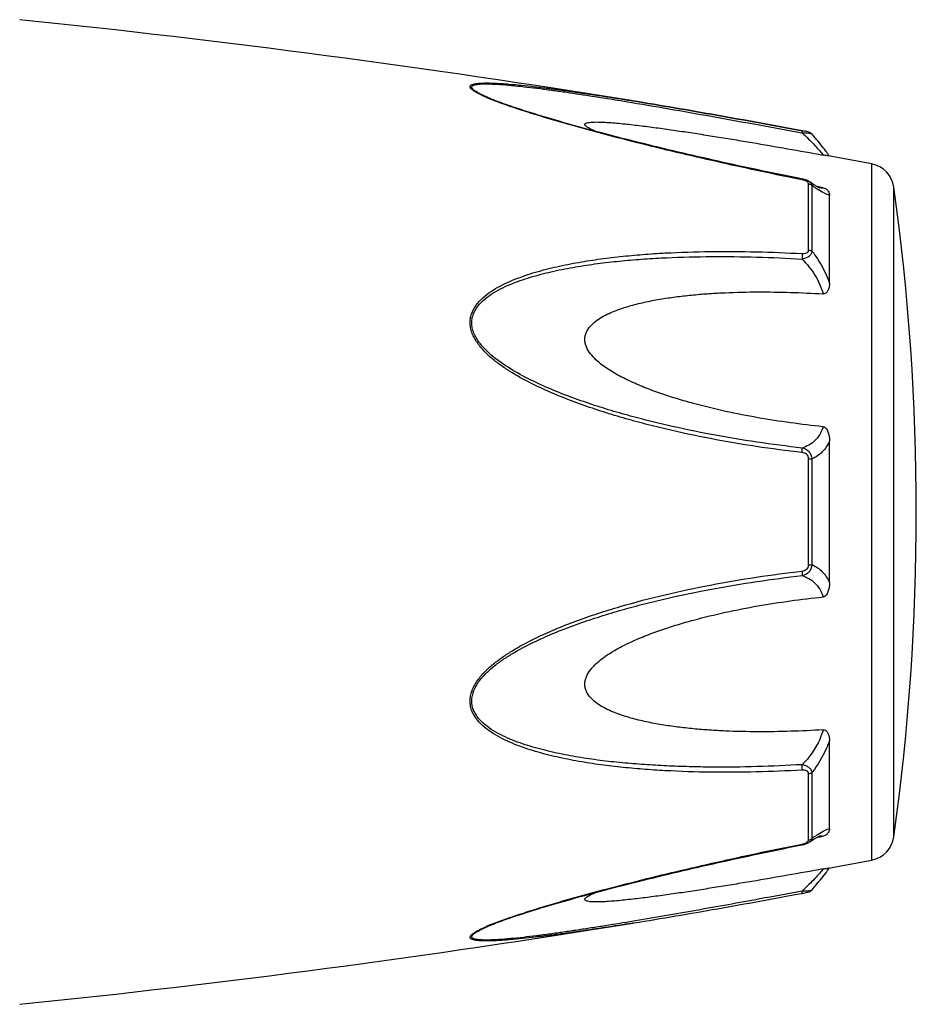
# Model space of a CAD drawing. Header units: millimetres. Extents: x 60394 to 199354, y 20895 to 166073.
# Tile 207 of 256: x 134244 to 134286, y 21633 to 21679. Entities that reach past the tile are written whole.
import ezdxf

# ---------------------------------------------------------------- set-up
doc = ezdxf.new("R2010")
doc.units = ezdxf.units.MM

msp = doc.modelspace()

# ---------------------------------------------------------------- linework, layer by layer
at = {"color": 0, "linetype": 'Continuous'}
for p, q in [((134265.908, 21675.629), (134265.905, 21675.63)), ((134272.442, 21675.465), (134272.652, 21675.43)), ((134272.617, 21675.519), (134272.636, 21675.516)), ((134272.636, 21675.516), (134272.665, 21675.511)), ((134272.666, 21675.511), (134272.636, 21675.516)), ((134280.703, 21673.992), (134280.721, 21673.989)), ((134280.74, 21674.09), (134280.723, 21674.093)), ((134281.199, 21673.922), (134281.199, 21673.922)), ((134284.021, 21639.507), (134284.021, 21672.516)), ((134280.727, 21671.802), (134280.552, 21671.837)), ((134281.027, 21668.434), (134281.027, 21671.576)), ((134281.079, 21671.667), (134281.078, 21671.668)), ((134281.086, 21671.662), (134281.079, 21671.667)), ((134281.205, 21668.363), (134281.205, 21671.486)), ((134281.563, 21671.414), (134281.434, 21671.439)), ((134281.552, 21671.379), (134281.552, 21671.379)), ((134281.713, 21671.386), (134281.563, 21671.414)), ((134285.07, 21640.606), (134285.07, 21671.417)), ((134282.021, 21666.852), (134282.021, 21671.036)), ((134282.021, 21652.664), (134282.021, 21659.376)), ((134281.027, 21653.501), (134281.027, 21658.541)), ((134281.205, 21653.515), (134281.205, 21658.527)), ((134282.021, 21640.996), (134282.021, 21645.184)), ((134281.027, 21640.457), (134281.027, 21643.603)), ((134281.205, 21640.547), (134281.205, 21643.674)), ((134281.077, 21640.365), (134281.078, 21640.365)), ((134281.078, 21640.365), (134281.087, 21640.371)), ((134281.431, 21640.592), (134281.558, 21640.616)), ((134281.551, 21640.653), (134281.551, 21640.653)), ((134281.558, 21640.616), (134281.713, 21640.645)), ((134280.536, 21640.192), (134280.727, 21640.23)), ((134272.693, 21636.517), (134272.741, 21636.524)), ((134265.928, 21636.41), (134265.93, 21636.41))]:
    msp.add_line(p, q, dxfattribs=at)
for centre, radius, start, end in [((134192.547, 21181.972), 500, 80.7849, 84.13647), ((134269.365, 21684.01), 9.088, 246.3609, 247.4013), ((134270.341, 21686.362), 11.634, 247.4181, 248.2786), ((134273.758, 21667.072), 10.1, 35.6084, 36.4199), ((134274.813, 21667.827), 8.803, 35.0395, 35.6116), ((134192.547, 21181.972), 499, 79.43712, 79.67776), ((134283.782, 21671.238), 1.3, 7.906, 79.4371), ((134280.451, 21670.407), 1.423, 75.2287, 78.791), ((134284.807, 21676.451), 6.132, 236.1693, 237.1241), ((134281.659, 21671.932), 0.564, 259.0707, 259.9327), ((134174.135, 21656.012), 112, 352.09404, 7.90596), ((134285.06, 21635.177), 6.609, 122.6489, 124.009), ((134280.942, 21640.457), 0.085, 350.9157, 359.9563), ((134286.853, 21632.532), 9.805, 124.0491, 125.1691), ((134283.782, 21640.785), 1.3, 280.5629, 352.094), ((134280.429, 21641.728), 1.527, 281.267, 282.0205), ((134192.547, 22130.051), 499, 280.32291, 280.56288), ((134273.847, 21644.88), 9.986, 323.6208, 324.6909), ((134275.127, 21643.967), 8.414, 324.7207, 325.0122), ((134279.248, 21645.923), 8.129, 280.4499, 280.9409), ((134192.547, 22130.051), 500, 275.86353, 279.22391), ((134269.441, 21627.847), 9.277, 112.3067, 113.5832), ((134270.401, 21625.526), 11.789, 111.7794, 112.3431)]:
    msp.add_arc(centre, radius, start, end, dxfattribs=at)
for points, knots in [([(134265.721, 21675.685), (134265.643, 21675.719), (134265.496, 21675.786), (134265.296, 21675.89), (134265.153, 21675.977), (134265.064, 21676.047), (134265.009, 21676.101), (134264.971, 21676.165), (134264.99, 21676.223), (134265.024, 21676.255), (134265.073, 21676.281), (134265.136, 21676.302), (134265.212, 21676.32), (134265.335, 21676.339), (134265.511, 21676.352), (134265.742, 21676.357), (134265.995, 21676.353), (134266.264, 21676.342), (134266.544, 21676.325), (134266.935, 21676.295), (134267.438, 21676.248), (134268.054, 21676.18), (134268.685, 21676.102), (134269.326, 21676.017), (134269.975, 21675.926), (134270.629, 21675.83), (134271.511, 21675.696), (134272.174, 21675.591), (134272.617, 21675.519)], [0, 0, 0, 0, 0.02948, 0.055907, 0.078214, 0.087353, 0.094931, 0.105555, 0.109954, 0.115017, 0.121315, 0.129009, 0.138057, 0.148338, 0.172058, 0.199047, 0.228459, 0.259634, 0.292171, 0.325754, 0.395293, 0.467136, 0.540634, 0.615369, 0.691049, 0.767475, 0.844512, 1, 1, 1, 1]), ([(134265.905, 21675.63), (134265.824, 21675.664), (134265.67, 21675.731), (134265.455, 21675.834), (134265.297, 21675.921), (134265.192, 21675.991), (134265.132, 21676.038), (134265.088, 21676.084), (134265.06, 21676.127), (134265.055, 21676.171), (134265.076, 21676.208), (134265.115, 21676.236), (134265.169, 21676.259), (134265.238, 21676.278), (134265.353, 21676.298), (134265.52, 21676.311), (134265.743, 21676.315), (134265.988, 21676.31), (134266.345, 21676.292), (134266.814, 21676.256), (134267.396, 21676.197), (134267.997, 21676.127), (134268.612, 21676.048), (134269.237, 21675.962), (134269.869, 21675.87), (134270.506, 21675.774), (134271.365, 21675.64), (134272.01, 21675.536), (134272.442, 21675.465)], [0, 0, 0, 0, 0.03089, 0.059177, 0.083881, 0.094457, 0.103528, 0.11093, 0.116684, 0.121223, 0.125685, 0.131127, 0.137993, 0.146338, 0.156051, 0.17896, 0.205464, 0.234539, 0.265468, 0.331155, 0.400252, 0.471609, 0.544574, 0.618731, 0.693793, 0.769568, 0.845928, 1, 1, 1, 1]), ([(134280.552, 21671.837), (134279.278, 21672.092), (134277.372, 21672.494), (134274.845, 21673.077), (134273.276, 21673.457), (134272.028, 21673.771), (134271.1, 21674.014), (134270.18, 21674.263), (134269.271, 21674.518), (134268.379, 21674.781), (134267.511, 21675.051), (134266.686, 21675.328), (134266.156, 21675.525), (134265.905, 21675.63)], [0, 0, 0, 0, 0.25737, 0.385747, 0.513657, 0.577329, 0.64069, 0.703648, 0.766063, 0.827658, 0.887975, 0.946116, 1, 1, 1, 1]), ([(134280.721, 21671.765), (134279.448, 21672.019), (134277.543, 21672.421), (134275.017, 21673.003), (134273.137, 21673.459), (134271.582, 21673.856), (134270.352, 21674.189), (134269.147, 21674.527), (134267.969, 21674.878), (134266.836, 21675.253), (134266.294, 21675.45), (134266.035, 21675.554)], [0, 0, 0, 0, 0.256646, 0.384673, 0.512244, 0.638988, 0.701822, 0.764153, 0.886175, 0.944757, 1, 1, 1, 1]), ([(134272.652, 21675.43), (134273.989, 21675.207), (134276.674, 21674.736), (134279.355, 21674.243), (134280.703, 21673.992)], [0, 0, 0, 0, 0.497132, 1, 1, 1, 1]), ([(134272.665, 21675.511), (134274.003, 21675.294), (134276.69, 21674.831), (134279.373, 21674.342), (134280.721, 21674.093)], [0, 0, 0, 0, 0.496975, 1, 1, 1, 1]), ([(134280.723, 21674.093), (134279.374, 21674.342), (134276.691, 21674.831), (134274.004, 21675.294), (134272.666, 21675.511)], [0, 0, 0, 0, 0.502936, 1, 1, 1, 1]), ([(134270.921, 21674.063), (134270.872, 21674.084), (134270.779, 21674.125), (134270.651, 21674.187), (134270.544, 21674.249), (134270.474, 21674.3), (134270.437, 21674.341), (134270.422, 21674.368), (134270.419, 21674.395), (134270.431, 21674.419), (134270.453, 21674.438), (134270.5, 21674.461), (134270.579, 21674.481), (134270.693, 21674.496), (134270.881, 21674.507), (134271.145, 21674.504), (134271.485, 21674.488), (134271.847, 21674.461), (134272.223, 21674.426), (134272.608, 21674.385), (134273.001, 21674.339), (134273.398, 21674.289), (134273.8, 21674.236), (134274.341, 21674.162), (134275.024, 21674.063), (134275.848, 21673.937), (134276.677, 21673.806), (134277.511, 21673.67), (134278.628, 21673.483), (134280.03, 21673.24), (134281.151, 21673.04), (134281.713, 21672.939)], [0, 0, 0, 0, 0.013224, 0.025246, 0.035584, 0.043707, 0.046793, 0.049242, 0.051265, 0.053246, 0.055591, 0.058505, 0.066098, 0.075763, 0.087038, 0.112872, 0.141444, 0.171707, 0.203125, 0.235343, 0.268137, 0.301392, 0.33501, 0.368911, 0.437385, 0.506544, 0.576211, 0.646269, 0.71663, 0.85801, 1, 1, 1, 1]), ([(134280.723, 21674.093), (134280.726, 21674.093), (134280.727, 21674.08), (134280.727, 21674.062), (134280.725, 21674.028), (134280.722, 21674.003), (134280.721, 21673.989)], [0, 0, 0, 0, 0.078563, 0.274425, 0.586251, 1, 1, 1, 1]), ([(134280.721, 21673.989), (134280.776, 21673.991), (134280.88, 21673.991), (134281.021, 21673.982), (134281.119, 21673.964), (134281.174, 21673.942), (134281.193, 21673.929), (134281.199, 21673.921)], [0, 0, 0, 0, 0.33971, 0.636245, 0.862204, 0.94183, 1, 1, 1, 1]), ([(134280.721, 21673.989), (134280.93, 21673.797), (134281.214, 21673.517), (134281.537, 21673.159), (134281.662, 21673.006), (134281.713, 21672.939)], [0, 0, 0, 0, 0.588807, 0.825815, 1, 1, 1, 1]), ([(134281.199, 21673.921), (134281.17, 21673.955), (134281.104, 21674.003), (134280.988, 21674.039), (134280.87, 21674.065), (134280.785, 21674.082), (134280.74, 21674.09)], [0, 0, 0, 0, 0.265729, 0.479644, 0.722816, 1, 1, 1, 1]), ([(134281.886, 21673.068), (134281.838, 21673.133), (134281.618, 21673.425), (134281.386, 21673.707), (134281.199, 21673.921)], [0, 0, 0, 0, 0.221481, 1, 1, 1, 1]), ([(134281.96, 21672.896), (134281.948, 21672.898), (134281.865, 21672.913), (134281.783, 21672.926), (134281.713, 21672.939)], [0, 0, 0, 0, 0.14802, 1, 1, 1, 1]), ([(134280.721, 21671.765), (134280.722, 21671.77), (134280.724, 21671.779), (134280.726, 21671.792), (134280.726, 21671.798), (134280.728, 21671.802), (134280.727, 21671.802)], [0, 0, 0, 0, 0.428218, 0.741394, 0.932956, 1, 1, 1, 1]), ([(134280.862, 21671.726), (134280.85, 21671.731), (134280.805, 21671.746), (134280.757, 21671.758), (134280.721, 21671.765)], [0, 0, 0, 0, 0.246414, 1, 1, 1, 1]), ([(134280.931, 21671.695), (134280.925, 21671.698), (134280.903, 21671.71), (134280.88, 21671.72), (134280.862, 21671.726)], [0, 0, 0, 0, 0.241505, 1, 1, 1, 1]), ([(134280.999, 21671.643), (134280.994, 21671.648), (134280.974, 21671.669), (134280.95, 21671.685), (134280.931, 21671.695)], [0, 0, 0, 0, 0.225244, 1, 1, 1, 1]), ([(134281.078, 21671.668), (134281.068, 21671.675), (134281.023, 21671.704), (134280.975, 21671.727), (134280.939, 21671.742)], [0, 0, 0, 0, 0.247211, 1, 1, 1, 1]), ([(134281.027, 21671.576), (134281.027, 21671.581), (134281.025, 21671.606), (134281.011, 21671.629), (134280.999, 21671.643)], [0, 0, 0, 0, 0.225175, 1, 1, 1, 1]), ([(134281.027, 21671.576), (134281.044, 21671.573), (134281.11, 21671.558), (134281.171, 21671.522), (134281.205, 21671.486)], [0, 0, 0, 0, 0.258764, 1, 1, 1, 1]), ([(134281.205, 21671.486), (134281.199, 21671.521), (134281.168, 21671.592), (134281.112, 21671.644), (134281.079, 21671.667)], [0, 0, 0, 0, 0.468978, 1, 1, 1, 1]), ([(134281.42, 21671.447), (134281.396, 21671.461), (134281.282, 21671.529), (134281.172, 21671.603), (134281.086, 21671.662)], [0, 0, 0, 0, 0.212027, 1, 1, 1, 1]), ([(134281.393, 21671.357), (134281.378, 21671.367), (134281.315, 21671.41), (134281.252, 21671.453), (134281.205, 21671.486)], [0, 0, 0, 0, 0.242177, 1, 1, 1, 1]), ([(134281.556, 21671.378), (134281.559, 21671.377), (134281.562, 21671.376), (134281.566, 21671.376), (134281.558, 21671.378), (134281.553, 21671.38), (134281.534, 21671.388), (134281.513, 21671.398), (134281.485, 21671.411), (134281.454, 21671.428), (134281.432, 21671.44), (134281.42, 21671.447)], [0, 0, 0, 0, 0.050729, 0.053439, 0.064665, 0.125059, 0.230112, 0.374221, 0.553235, 0.763061, 1, 1, 1, 1]), ([(134282.021, 21671.036), (134281.983, 21671.043), (134281.901, 21671.068), (134281.717, 21671.151), (134281.577, 21671.237), (134281.478, 21671.301)], [0, 0, 0, 0, 0.189472, 0.420855, 1, 1, 1, 1]), ([(134281.713, 21671.386), (134281.703, 21671.381), (134281.654, 21671.365), (134281.6, 21671.37), (134281.561, 21671.377)], [0, 0, 0, 0, 0.213215, 1, 1, 1, 1]), ([(134281.713, 21671.386), (134281.745, 21671.38), (134281.803, 21671.362), (134281.892, 21671.309), (134281.964, 21671.232), (134282.011, 21671.133), (134282.021, 21671.067), (134282.021, 21671.036)], [0, 0, 0, 0, 0.19482, 0.35748, 0.608365, 0.813655, 1, 1, 1, 1]), ([(134280.721, 21658.829), (134279.995, 21658.913), (134278.544, 21659.105), (134276.378, 21659.474), (134274.585, 21659.861), (134273.159, 21660.215), (134272.095, 21660.507), (134271.039, 21660.834), (134269.993, 21661.198), (134268.962, 21661.603), (134267.952, 21662.062), (134267.138, 21662.502), (134266.518, 21662.904), (134266.075, 21663.234), (134265.667, 21663.601), (134265.316, 21664.015), (134265.094, 21664.405), (134264.996, 21664.739), (134264.972, 21664.993), (134264.998, 21665.242), (134265.094, 21665.557), (134265.312, 21665.91), (134265.667, 21666.257), (134266.077, 21666.546), (134266.52, 21666.791), (134267.142, 21667.074), (134267.958, 21667.359), (134268.967, 21667.625), (134269.997, 21667.835), (134271.043, 21668.001), (134272.099, 21668.13), (134273.162, 21668.228), (134274.591, 21668.322), (134276.387, 21668.375), (134278.552, 21668.363), (134279.998, 21668.305), (134280.721, 21668.265)], [0, 0, 0, 0, 0.063635, 0.127396, 0.191296, 0.223303, 0.255348, 0.287434, 0.319562, 0.351727, 0.383919, 0.416107, 0.432182, 0.448215, 0.464156, 0.479907, 0.495291, 0.502793, 0.510127, 0.517331, 0.52445, 0.538608, 0.552922, 0.567437, 0.582127, 0.596956, 0.626929, 0.657232, 0.687777, 0.718508, 0.74939, 0.780398, 0.811517, 0.874045, 0.936883, 1, 1, 1, 1]), ([(134280.721, 21668.265), (134280.759, 21668.263), (134280.831, 21668.264), (134280.932, 21668.287), (134281.011, 21668.346), (134281.027, 21668.407), (134281.027, 21668.434)], [0, 0, 0, 0, 0.287056, 0.554503, 0.787456, 1, 1, 1, 1]), ([(134280.721, 21668.008), (134280.78, 21668.021), (134280.895, 21668.055), (134281.045, 21668.132), (134281.159, 21668.233), (134281.199, 21668.321), (134281.205, 21668.363)], [0, 0, 0, 0, 0.291894, 0.562609, 0.798475, 1, 1, 1, 1]), ([(134281.027, 21668.434), (134281.044, 21668.432), (134281.107, 21668.42), (134281.169, 21668.393), (134281.205, 21668.363)], [0, 0, 0, 0, 0.266982, 1, 1, 1, 1]), ([(134281.205, 21668.363), (134281.291, 21668.25), (134281.621, 21667.781), (134281.879, 21667.26), (134282.021, 21666.852)], [0, 0, 0, 0, 0.246978, 1, 1, 1, 1]), ([(134280.72, 21659.046), (134280.002, 21659.127), (134278.568, 21659.314), (134276.426, 21659.67), (134274.652, 21660.043), (134273.241, 21660.385), (134272.186, 21660.666), (134271.14, 21660.979), (134270.103, 21661.329), (134269.079, 21661.716), (134268.074, 21662.154), (134267.1, 21662.659), (134266.332, 21663.156), (134265.776, 21663.624), (134265.472, 21663.959), (134265.273, 21664.254), (134265.154, 21664.488), (134265.075, 21664.733), (134265.049, 21664.984), (134265.077, 21665.23), (134265.18, 21665.538), (134265.411, 21665.879), (134265.778, 21666.206), (134266.194, 21666.476), (134266.641, 21666.703), (134267.108, 21666.899), (134267.589, 21667.069), (134268.245, 21667.267), (134269.084, 21667.471), (134270.107, 21667.662), (134271.144, 21667.812), (134272.19, 21667.927), (134273.244, 21668.014), (134274.657, 21668.094), (134276.435, 21668.134), (134278.576, 21668.112), (134280.005, 21668.049), (134280.721, 21668.008)], [0, 0, 0, 0, 0.063589, 0.127295, 0.191136, 0.223111, 0.255121, 0.287171, 0.319267, 0.351401, 0.383569, 0.41575, 0.447866, 0.463844, 0.479652, 0.487454, 0.495134, 0.502662, 0.51, 0.517195, 0.524298, 0.538439, 0.552765, 0.567303, 0.582017, 0.596869, 0.611832, 0.626888, 0.657217, 0.687781, 0.718525, 0.749415, 0.780427, 0.811548, 0.874072, 0.936899, 1, 1, 1, 1]), ([(134280.721, 21668.265), (134280.726, 21668.225), (134280.729, 21668.139), (134280.725, 21668.053), (134280.721, 21668.008)], [0, 0, 0, 0, 0.467767, 1, 1, 1, 1]), ([(134280.721, 21668.008), (134280.951, 21667.779), (134281.36, 21667.268), (134281.631, 21666.667), (134281.713, 21666.353)], [0, 0, 0, 0, 0.500208, 1, 1, 1, 1]), ([(134281.713, 21660.058), (134281.197, 21660.11), (134280.165, 21660.234), (134278.623, 21660.474), (134277.089, 21660.773), (134275.82, 21661.08), (134274.815, 21661.369), (134274.066, 21661.61), (134273.327, 21661.88), (134272.602, 21662.187), (134272.015, 21662.482), (134271.566, 21662.752), (134271.243, 21662.975), (134270.942, 21663.224), (134270.679, 21663.506), (134270.51, 21663.779), (134270.434, 21664.015), (134270.414, 21664.195), (134270.434, 21664.372), (134270.509, 21664.594), (134270.677, 21664.839), (134270.943, 21665.074), (134271.244, 21665.268), (134271.567, 21665.432), (134272.018, 21665.621), (134272.606, 21665.809), (134273.33, 21665.985), (134274.069, 21666.122), (134274.817, 21666.229), (134275.571, 21666.312), (134276.33, 21666.373), (134277.348, 21666.429), (134278.628, 21666.457), (134280.17, 21666.435), (134281.198, 21666.386), (134281.713, 21666.353)], [0, 0, 0, 0, 0.063495, 0.12712, 0.190878, 0.25478, 0.286791, 0.31884, 0.350926, 0.383041, 0.415158, 0.431203, 0.447213, 0.463143, 0.478902, 0.4943, 0.5018, 0.509129, 0.516317, 0.523425, 0.537606, 0.551987, 0.566584, 0.581352, 0.596258, 0.626376, 0.656797, 0.687441, 0.718253, 0.749203, 0.780268, 0.811433, 0.874017, 0.936884, 1, 1, 1, 1]), ([(134282.021, 21666.852), (134282.021, 21666.801), (134282.012, 21666.697), (134281.977, 21666.572), (134281.929, 21666.479), (134281.879, 21666.414), (134281.807, 21666.361), (134281.744, 21666.351), (134281.713, 21666.353)], [0, 0, 0, 0, 0.238003, 0.476366, 0.597445, 0.721615, 0.853559, 1, 1, 1, 1]), ([(134281.713, 21660.058), (134281.675, 21659.929), (134281.575, 21659.688), (134281.341, 21659.389), (134281.049, 21659.174), (134280.831, 21659.082), (134280.72, 21659.046)], [0, 0, 0, 0, 0.272929, 0.523074, 0.761734, 1, 1, 1, 1]), ([(134281.713, 21660.058), (134281.746, 21660.054), (134281.812, 21660.028), (134281.88, 21659.952), (134281.929, 21659.863), (134281.977, 21659.739), (134282.012, 21659.576), (134282.021, 21659.443), (134282.021, 21659.377)], [0, 0, 0, 0, 0.125535, 0.252013, 0.377694, 0.502869, 0.751849, 1, 1, 1, 1]), ([(134281.205, 21658.527), (134281.199, 21658.589), (134281.165, 21658.714), (134281.055, 21658.872), (134280.901, 21658.987), (134280.781, 21659.031), (134280.72, 21659.046)], [0, 0, 0, 0, 0.250125, 0.500215, 0.750197, 1, 1, 1, 1]), ([(134280.721, 21658.829), (134280.724, 21658.871), (134280.728, 21658.943), (134280.725, 21659.016), (134280.72, 21659.046)], [0, 0, 0, 0, 0.583261, 1, 1, 1, 1]), ([(134282.021, 21659.376), (134281.934, 21659.187), (134281.709, 21658.846), (134281.377, 21658.61), (134281.205, 21658.527)], [0, 0, 0, 0, 0.522223, 1, 1, 1, 1]), ([(134281.027, 21658.541), (134281.027, 21658.58), (134281.013, 21658.658), (134280.939, 21658.753), (134280.835, 21658.809), (134280.759, 21658.824), (134280.721, 21658.829)], [0, 0, 0, 0, 0.249368, 0.500015, 0.750587, 1, 1, 1, 1]), ([(134281.027, 21658.541), (134281.044, 21658.541), (134281.104, 21658.539), (134281.163, 21658.534), (134281.205, 21658.527)], [0, 0, 0, 0, 0.284006, 1, 1, 1, 1]), ([(134280.721, 21652.996), (134280.782, 21653.011), (134280.901, 21653.056), (134281.055, 21653.17), (134281.165, 21653.328), (134281.199, 21653.453), (134281.205, 21653.515)], [0, 0, 0, 0, 0.249817, 0.499798, 0.74986, 1, 1, 1, 1]), ([(134280.721, 21653.213), (134280.759, 21653.218), (134280.835, 21653.234), (134280.94, 21653.289), (134281.013, 21653.384), (134281.027, 21653.462), (134281.027, 21653.501)], [0, 0, 0, 0, 0.249451, 0.500018, 0.750583, 1, 1, 1, 1]), ([(134281.027, 21653.501), (134281.044, 21653.501), (134281.104, 21653.503), (134281.163, 21653.508), (134281.205, 21653.515)], [0, 0, 0, 0, 0.284019, 1, 1, 1, 1]), ([(134281.205, 21653.515), (134281.377, 21653.431), (134281.709, 21653.195), (134281.934, 21652.853), (134282.021, 21652.664)], [0, 0, 0, 0, 0.477899, 1, 1, 1, 1]), ([(134280.721, 21643.772), (134279.997, 21643.732), (134278.551, 21643.673), (134276.387, 21643.658), (134274.59, 21643.718), (134273.162, 21643.811), (134272.098, 21643.907), (134271.042, 21644.037), (134269.997, 21644.204), (134268.966, 21644.414), (134267.957, 21644.681), (134267.141, 21644.967), (134266.519, 21645.25), (134266.076, 21645.495), (134265.667, 21645.784), (134265.371, 21646.076), (134265.181, 21646.344), (134265.068, 21646.562), (134264.996, 21646.799), (134264.963, 21647.134), (134265.055, 21647.564), (134265.314, 21648.028), (134265.666, 21648.442), (134266.075, 21648.809), (134266.518, 21649.139), (134267.138, 21649.54), (134267.952, 21649.98), (134268.962, 21650.439), (134269.993, 21650.844), (134271.039, 21651.207), (134272.447, 21651.641), (134274.225, 21652.108), (134276.38, 21652.562), (134278.545, 21652.935), (134279.995, 21653.129), (134280.721, 21653.213)], [0, 0, 0, 0, 0.063127, 0.125969, 0.188473, 0.219596, 0.250616, 0.281496, 0.312222, 0.342767, 0.373071, 0.403045, 0.417875, 0.432563, 0.447076, 0.461383, 0.468491, 0.475585, 0.482706, 0.489913, 0.504703, 0.520085, 0.535843, 0.551789, 0.567824, 0.583902, 0.616092, 0.648285, 0.680449, 0.712576, 0.744661, 0.808707, 0.872603, 0.936364, 1, 1, 1, 1]), ([(134280.72, 21644.03), (134280.004, 21643.989), (134278.575, 21643.926), (134276.788, 21643.905), (134275.365, 21643.929), (134274.302, 21643.969), (134273.243, 21644.03), (134272.189, 21644.113), (134271.143, 21644.228), (134270.107, 21644.381), (134269.083, 21644.572), (134268.079, 21644.816), (134267.265, 21645.078), (134266.64, 21645.34), (134266.194, 21645.568), (134265.777, 21645.837), (134265.471, 21646.112), (134265.273, 21646.369), (134265.152, 21646.58), (134265.075, 21646.812), (134265.04, 21647.144), (134265.14, 21647.569), (134265.412, 21648.022), (134265.776, 21648.419), (134266.192, 21648.771), (134266.639, 21649.086), (134267.262, 21649.469), (134268.074, 21649.89), (134269.079, 21650.328), (134270.104, 21650.716), (134271.141, 21651.063), (134272.187, 21651.376), (134273.241, 21651.66), (134274.652, 21652.002), (134276.428, 21652.366), (134278.569, 21652.727), (134280.003, 21652.915), (134280.721, 21652.996)], [0, 0, 0, 0, 0.063114, 0.125949, 0.157245, 0.188456, 0.219582, 0.250607, 0.281495, 0.312234, 0.342798, 0.373129, 0.40314, 0.417992, 0.432705, 0.447241, 0.461558, 0.468661, 0.475744, 0.482848, 0.490045, 0.504858, 0.520307, 0.536124, 0.552106, 0.56816, 0.584244, 0.616427, 0.648598, 0.680734, 0.712828, 0.744881, 0.776894, 0.808867, 0.872702, 0.936412, 1, 1, 1, 1]), ([(134280.721, 21653.213), (134280.725, 21653.171), (134280.728, 21653.099), (134280.726, 21653.026), (134280.721, 21652.996)], [0, 0, 0, 0, 0.582827, 1, 1, 1, 1]), ([(134280.721, 21652.996), (134280.832, 21652.96), (134281.05, 21652.867), (134281.341, 21652.652), (134281.576, 21652.353), (134281.675, 21652.112), (134281.713, 21651.983)], [0, 0, 0, 0, 0.238394, 0.476974, 0.727116, 1, 1, 1, 1]), ([(134282.021, 21652.664), (134282.021, 21652.598), (134282.012, 21652.465), (134281.977, 21652.302), (134281.929, 21652.177), (134281.88, 21652.089), (134281.812, 21652.013), (134281.746, 21651.986), (134281.713, 21651.983)], [0, 0, 0, 0, 0.248169, 0.497163, 0.622341, 0.748019, 0.874484, 1, 1, 1, 1]), ([(134281.713, 21645.684), (134281.198, 21645.652), (134280.17, 21645.603), (134278.628, 21645.581), (134277.348, 21645.609), (134276.33, 21645.666), (134275.571, 21645.727), (134274.817, 21645.81), (134274.069, 21645.917), (134273.33, 21646.055), (134272.606, 21646.231), (134272.018, 21646.419), (134271.567, 21646.608), (134271.244, 21646.773), (134270.943, 21646.967), (134270.677, 21647.202), (134270.509, 21647.447), (134270.433, 21647.669), (134270.414, 21647.846), (134270.435, 21648.026), (134270.511, 21648.263), (134270.644, 21648.48), (134270.809, 21648.674), (134270.992, 21648.858), (134271.243, 21649.066), (134271.565, 21649.29), (134272.015, 21649.56), (134272.602, 21649.855), (134273.327, 21650.162), (134274.067, 21650.432), (134274.814, 21650.673), (134275.82, 21650.961), (134277.089, 21651.268), (134278.623, 21651.567), (134280.165, 21651.807), (134281.197, 21651.931), (134281.713, 21651.983)], [0, 0, 0, 0, 0.063112, 0.125975, 0.188555, 0.219719, 0.250782, 0.281729, 0.312543, 0.343186, 0.373609, 0.403727, 0.418634, 0.433407, 0.448005, 0.462391, 0.476578, 0.483689, 0.490881, 0.498215, 0.505719, 0.521118, 0.528977, 0.536891, 0.552822, 0.568831, 0.584876, 0.616992, 0.649103, 0.681187, 0.713234, 0.745242, 0.809138, 0.87289, 0.93651, 1, 1, 1, 1]), ([(134281.713, 21645.684), (134281.672, 21645.529), (134281.456, 21644.917), (134281.066, 21644.373), (134280.72, 21644.03)], [0, 0, 0, 0, 0.247925, 1, 1, 1, 1]), ([(134281.713, 21645.684), (134281.745, 21645.686), (134281.807, 21645.677), (134281.879, 21645.624), (134281.929, 21645.559), (134281.977, 21645.465), (134282.012, 21645.34), (134282.021, 21645.236), (134282.021, 21645.185)], [0, 0, 0, 0, 0.146355, 0.278259, 0.402425, 0.523518, 0.761934, 1, 1, 1, 1]), ([(134282.021, 21645.184), (134281.973, 21645.048), (134281.762, 21644.515), (134281.465, 21644.016), (134281.205, 21643.674)], [0, 0, 0, 0, 0.251574, 1, 1, 1, 1]), ([(134281.205, 21643.674), (134281.199, 21643.716), (134281.158, 21643.804), (134281.045, 21643.905), (134280.894, 21643.983), (134280.78, 21644.017), (134280.72, 21644.03)], [0, 0, 0, 0, 0.201639, 0.43756, 0.708236, 1, 1, 1, 1]), ([(134280.721, 21643.772), (134280.725, 21643.812), (134280.728, 21643.899), (134280.724, 21643.985), (134280.72, 21644.03)], [0, 0, 0, 0, 0.467922, 1, 1, 1, 1]), ([(134281.027, 21643.603), (134281.027, 21643.631), (134281.011, 21643.691), (134280.932, 21643.75), (134280.831, 21643.773), (134280.758, 21643.774), (134280.721, 21643.772)], [0, 0, 0, 0, 0.212614, 0.445637, 0.713059, 1, 1, 1, 1]), ([(134281.027, 21643.603), (134281.044, 21643.605), (134281.107, 21643.617), (134281.169, 21643.644), (134281.205, 21643.674)], [0, 0, 0, 0, 0.267018, 1, 1, 1, 1]), ([(134281.494, 21640.742), (134281.589, 21640.803), (134281.725, 21640.885), (134281.904, 21640.965), (134281.984, 21640.989), (134282.021, 21640.996)], [0, 0, 0, 0, 0.577794, 0.80943, 1, 1, 1, 1]), ([(134282.021, 21640.996), (134282.021, 21640.964), (134282.011, 21640.898), (134281.964, 21640.799), (134281.892, 21640.722), (134281.803, 21640.669), (134281.745, 21640.652), (134281.713, 21640.645)], [0, 0, 0, 0, 0.186516, 0.391937, 0.642812, 0.805374, 1, 1, 1, 1]), ([(134266.027, 21636.473), (134266.287, 21636.577), (134266.828, 21636.775), (134267.962, 21637.15), (134269.445, 21637.594), (134271.271, 21638.095), (134273.76, 21638.735), (134276.91, 21639.474), (134279.447, 21640.014), (134280.722, 21640.268)], [0, 0, 0, 0, 0.055213, 0.113792, 0.23581, 0.360995, 0.487722, 0.743348, 1, 1, 1, 1]), ([(134280.722, 21640.268), (134280.723, 21640.263), (134280.724, 21640.254), (134280.727, 21640.241), (134280.726, 21640.235), (134280.728, 21640.231), (134280.727, 21640.23)], [0, 0, 0, 0, 0.428099, 0.741246, 0.932847, 1, 1, 1, 1]), ([(134280.86, 21640.306), (134280.867, 21640.308), (134280.89, 21640.317), (134280.913, 21640.328), (134280.929, 21640.337)], [0, 0, 0, 0, 0.257368, 1, 1, 1, 1]), ([(134280.883, 21640.271), (134280.9, 21640.277), (134280.968, 21640.301), (134281.033, 21640.334), (134281.078, 21640.365)], [0, 0, 0, 0, 0.254193, 1, 1, 1, 1]), ([(134280.929, 21640.337), (134280.942, 21640.344), (134280.983, 21640.369), (134281.021, 21640.411), (134281.026, 21640.444)], [0, 0, 0, 0, 0.308636, 1, 1, 1, 1]), ([(134281.027, 21640.457), (134281.044, 21640.46), (134281.11, 21640.475), (134281.171, 21640.511), (134281.205, 21640.547)], [0, 0, 0, 0, 0.258792, 1, 1, 1, 1]), ([(134281.078, 21640.365), (134281.111, 21640.388), (134281.168, 21640.44), (134281.199, 21640.512), (134281.205, 21640.547)], [0, 0, 0, 0, 0.53106, 1, 1, 1, 1]), ([(134281.087, 21640.371), (134281.117, 21640.392), (134281.225, 21640.465), (134281.335, 21640.536), (134281.416, 21640.583)], [0, 0, 0, 0, 0.283099, 1, 1, 1, 1]), ([(134281.416, 21640.583), (134281.445, 21640.599), (134281.491, 21640.624), (134281.538, 21640.646), (134281.556, 21640.653)], [0, 0, 0, 0, 0.632551, 1, 1, 1, 1]), ([(134281.551, 21640.653), (134281.567, 21640.656), (134281.62, 21640.664), (134281.678, 21640.662), (134281.713, 21640.645)], [0, 0, 0, 0, 0.296315, 1, 1, 1, 1]), ([(134265.928, 21636.41), (134266.18, 21636.514), (134266.71, 21636.711), (134267.534, 21636.987), (134268.4, 21637.257), (134269.595, 21637.608), (134271.119, 21638.026), (134273.598, 21638.664), (134276.737, 21639.4), (134279.266, 21639.938), (134280.536, 21640.192)], [0, 0, 0, 0, 0.054079, 0.112293, 0.172626, 0.23422, 0.359577, 0.486553, 0.742745, 1, 1, 1, 1]), ([(134281.713, 21639.085), (134281.15, 21638.984), (134280.027, 21638.783), (134278.623, 21638.541), (134277.504, 21638.354), (134276.669, 21638.217), (134275.839, 21638.086), (134275.014, 21637.96), (134274.33, 21637.862), (134273.788, 21637.787), (134273.386, 21637.735), (134272.987, 21637.685), (134272.595, 21637.64), (134272.209, 21637.599), (134271.833, 21637.564), (134271.471, 21637.538), (134271.132, 21637.522), (134270.868, 21637.521), (134270.682, 21637.532), (134270.57, 21637.548), (134270.492, 21637.568), (134270.448, 21637.593), (134270.427, 21637.613), (134270.419, 21637.638), (134270.424, 21637.665), (134270.441, 21637.692), (134270.481, 21637.734), (134270.554, 21637.786), (134270.662, 21637.847), (134270.793, 21637.911), (134270.887, 21637.952), (134270.937, 21637.972)], [0, 0, 0, 0, 0.142006, 0.283398, 0.353765, 0.423828, 0.493495, 0.562647, 0.631121, 0.66502, 0.698626, 0.731869, 0.764656, 0.796849, 0.828224, 0.858442, 0.886945, 0.912611, 0.92378, 0.93331, 0.940718, 0.943524, 0.945777, 0.947738, 0.949832, 0.952411, 0.955637, 0.963997, 0.974507, 0.98666, 1, 1, 1, 1]), ([(134281.713, 21639.085), (134281.662, 21639.018), (134281.536, 21638.864), (134281.313, 21638.616), (134281.035, 21638.331), (134280.829, 21638.135), (134280.72, 21638.034)], [0, 0, 0, 0, 0.174298, 0.411219, 0.692021, 1, 1, 1, 1]), ([(134281.199, 21638.101), (134281.265, 21638.177), (134281.502, 21638.455), (134281.729, 21638.743), (134281.887, 21638.956)], [0, 0, 0, 0, 0.274505, 1, 1, 1, 1]), ([(134281.713, 21639.085), (134281.744, 21639.091), (134281.829, 21639.106), (134281.913, 21639.119), (134281.965, 21639.129)], [0, 0, 0, 0, 0.376124, 1, 1, 1, 1]), ([(134280.72, 21638.034), (134280.05, 21637.91), (134278.379, 21637.601), (134275.716, 21637.119), (134273.721, 21636.775), (134272.727, 21636.609)], [0, 0, 0, 0, 0.251917, 0.627872, 1, 1, 1, 1]), ([(134272.741, 21636.524), (134274.066, 21636.74), (134276.729, 21637.199), (134279.386, 21637.682), (134280.722, 21637.929)], [0, 0, 0, 0, 0.497068, 1, 1, 1, 1]), ([(134281.199, 21638.101), (134281.193, 21638.094), (134281.174, 21638.081), (134281.119, 21638.059), (134281.021, 21638.041), (134280.88, 21638.031), (134280.776, 21638.032), (134280.72, 21638.034)], [0, 0, 0, 0, 0.057868, 0.137343, 0.363312, 0.660033, 1, 1, 1, 1]), ([(134280.722, 21637.929), (134280.725, 21637.93), (134280.726, 21637.943), (134280.727, 21637.96), (134280.724, 21637.995), (134280.722, 21638.02), (134280.72, 21638.034)], [0, 0, 0, 0, 0.078467, 0.274376, 0.586265, 1, 1, 1, 1]), ([(134280.791, 21637.942), (134280.831, 21637.95), (134280.905, 21637.965), (134281.01, 21637.989), (134281.113, 21638.024), (134281.173, 21638.07), (134281.199, 21638.101)], [0, 0, 0, 0, 0.273626, 0.507992, 0.727544, 1, 1, 1, 1]), ([(134272.727, 21636.609), (134272.282, 21636.535), (134271.615, 21636.425), (134270.729, 21636.286), (134270.07, 21636.186), (134269.417, 21636.09), (134268.772, 21636), (134268.135, 21635.917), (134267.512, 21635.842), (134266.908, 21635.779), (134266.421, 21635.74), (134266.05, 21635.72), (134265.793, 21635.713), (134265.559, 21635.715), (134265.381, 21635.727), (134265.258, 21635.746), (134265.184, 21635.764), (134265.124, 21635.786), (134265.079, 21635.813), (134265.055, 21635.852), (134265.06, 21635.897), (134265.087, 21635.941), (134265.131, 21635.988), (134265.192, 21636.037), (134265.299, 21636.11), (134265.462, 21636.2), (134265.684, 21636.306), (134265.844, 21636.375), (134265.928, 21636.41)], [0, 0, 0, 0, 0.153439, 0.229445, 0.304902, 0.379707, 0.453642, 0.526452, 0.597735, 0.666841, 0.732698, 0.763801, 0.793118, 0.81995, 0.843381, 0.853458, 0.862207, 0.869459, 0.875128, 0.87961, 0.884095, 0.889726, 0.896977, 0.905865, 0.916254, 0.94079, 0.969089, 1, 1, 1, 1]), ([(134272.693, 21636.517), (134272.246, 21636.444), (134271.577, 21636.338), (134270.687, 21636.202), (134270.027, 21636.106), (134269.373, 21636.014), (134268.726, 21635.928), (134268.089, 21635.85), (134267.466, 21635.781), (134266.958, 21635.733), (134266.564, 21635.703), (134266.281, 21635.685), (134266.009, 21635.674), (134265.754, 21635.669), (134265.52, 21635.674), (134265.342, 21635.688), (134265.216, 21635.707), (134265.138, 21635.724), (134265.073, 21635.746), (134265.023, 21635.772), (134264.989, 21635.804), (134264.977, 21635.846), (134264.989, 21635.891), (134265.019, 21635.936), (134265.066, 21635.983), (134265.155, 21636.054), (134265.299, 21636.142), (134265.502, 21636.247), (134265.651, 21636.314), (134265.73, 21636.349)], [0, 0, 0, 0, 0.155309, 0.232207, 0.308518, 0.38411, 0.45876, 0.532202, 0.604002, 0.673502, 0.707078, 0.73962, 0.77081, 0.800217, 0.827213, 0.851007, 0.8614, 0.870581, 0.878415, 0.8848, 0.889847, 0.894233, 0.899058, 0.905123, 0.912705, 0.92179, 0.943969, 0.970425, 1, 1, 1, 1])]:
    msp.add_open_spline(points, degree=3, knots=knots, dxfattribs=at)
for points in [[(134280.939, 21671.742), (134280.898, 21671.758), (134280.856, 21671.771), (134280.813, 21671.783)], [(134280.722, 21640.268), (134280.752, 21640.274), (134280.783, 21640.282), (134280.813, 21640.29)], [(134280.747, 21640.235), (134280.793, 21640.244), (134280.838, 21640.256), (134280.883, 21640.271)], [(134280.813, 21640.29), (134280.829, 21640.295), (134280.845, 21640.3), (134280.86, 21640.306)]]:
    msp.add_open_spline(points, degree=3, dxfattribs=at)

doc.saveas('drawing.dxf')
